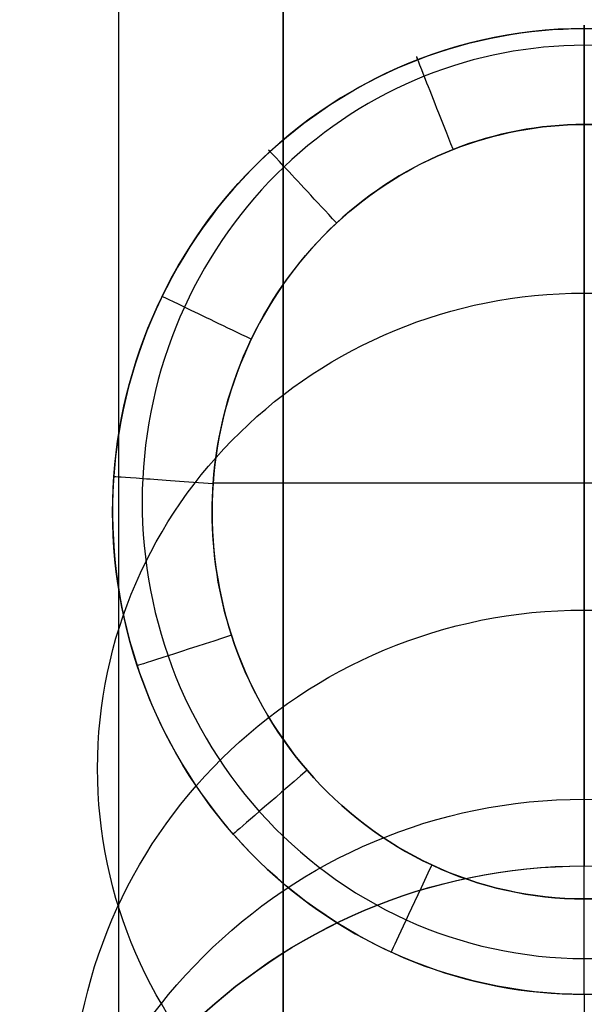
# Model space of a CAD drawing. Extents: x 35614 to 36526, y 4034 to 4838.
# Tile 25 of 79: x 35778 to 35795, y 4644 to 4673. Entities that reach past the tile are written whole.
import ezdxf

# ---------------------------------------------------------------- set-up
doc = ezdxf.new("R2010")
doc.units = 0
doc.layers.add('PREDEFINITO', color=7, linetype='CONTINUOUS')

msp = doc.modelspace()

# ---------------------------------------------------------------- linework, layer by layer
at = {"layer": 'PREDEFINITO'}
for p, q in [((35785.928, 4577.856, 78.329), (35785.928, 4777.942, 78.329)), ((35780.973, 4675.06, 182.579), (35780.973, 4672.806, 182.507)), ((35780.973, 4672.806, 182.507), (35780.973, 4670.568, 182.387)), ((35792.669, 4672.821, -502.535), (35792.288, 4672.75, -502.539)), ((35792.459, 4672.782, -502.538), (35792.774, 4672.838, -502.534)), ((35793.052, 4672.88, -502.532), (35792.669, 4672.821, -502.535)), ((35792.774, 4672.838, -502.534), (35793.091, 4672.885, -502.532)), ((35793.437, 4672.929, -502.529), (35793.052, 4672.88, -502.532)), ((35793.091, 4672.885, -502.532), (35793.408, 4672.926, -502.529)), ((35793.408, 4672.926, -502.529), (35793.726, 4672.959, -502.527)), ((35793.825, 4672.968, -502.527), (35793.437, 4672.929, -502.529)), ((35793.726, 4672.959, -502.527), (35794.044, 4672.985, -502.526)), ((35794.215, 4672.995, -502.525), (35793.825, 4672.968, -502.527)), ((35794.044, 4672.985, -502.526), (35794.363, 4673.003, -502.525)), ((35794.607, 4673.012, -502.524), (35794.215, 4672.995, -502.525)), ((35794.363, 4673.003, -502.525), (35794.682, 4673.014, -502.524)), ((35795, 4673.018, -502.524), (35794.607, 4673.012, -502.524)), ((35794.682, 4673.014, -502.524), (35795, 4673.018, -502.524)), ((35795, 4673.018, -502.524), (35795.319, 4673.014, -502.524)), ((35795, 4673.018, -502.524), (35795, 4668.837, -486.631)), ((35795.394, 4673.012, -502.524), (35795, 4673.018, -502.524)), ((35791.537, 4672.579, -502.549), (35791.166, 4672.477, -502.555)), ((35791.208, 4672.489, -502.555), (35791.519, 4672.573, -502.55)), ((35791.519, 4672.573, -502.55), (35791.831, 4672.65, -502.545)), ((35791.911, 4672.67, -502.544), (35791.537, 4672.579, -502.549)), ((35791.831, 4672.65, -502.545), (35792.144, 4672.72, -502.541)), ((35792.288, 4672.75, -502.539), (35791.911, 4672.67, -502.544)), ((35792.144, 4672.72, -502.541), (35792.459, 4672.782, -502.538)), ((35794.693, 4672.51, -505.14), (35794.386, 4672.498, -505.14)), ((35795, 4672.513, -505.14), (35794.693, 4672.51, -505.14)), ((35795.308, 4672.51, -505.14), (35795, 4672.513, -505.14)), ((35790.434, 4672.245, -502.568), (35790.073, 4672.114, -502.575)), ((35790.287, 4672.192, -502.572), (35790.592, 4672.299, -502.566)), ((35790.798, 4672.366, -502.561), (35790.434, 4672.245, -502.568)), ((35790.592, 4672.299, -502.566), (35790.899, 4672.397, -502.56)), ((35791.166, 4672.477, -502.555), (35790.798, 4672.366, -502.561)), ((35790.899, 4672.397, -502.56), (35791.208, 4672.489, -502.555)), ((35792.252, 4672.217, -505.147), (35791.951, 4672.147, -505.149)), ((35792.554, 4672.279, -505.145), (35792.252, 4672.217, -505.147)), ((35792.858, 4672.334, -505.144), (35792.554, 4672.279, -505.145)), ((35793.162, 4672.381, -505.143), (35792.858, 4672.334, -505.144)), ((35793.467, 4672.421, -505.142), (35793.162, 4672.381, -505.143)), ((35793.773, 4672.454, -505.141), (35793.467, 4672.421, -505.142)), ((35794.08, 4672.48, -505.141), (35793.773, 4672.454, -505.141)), ((35794.386, 4672.498, -505.14), (35794.08, 4672.48, -505.141)), ((35789.717, 4671.973, -502.583), (35789.365, 4671.822, -502.592)), ((35789.383, 4671.83, -502.594), (35789.682, 4671.958, -502.586)), ((35789.682, 4671.958, -502.586), (35789.983, 4672.079, -502.579)), ((35790.073, 4672.114, -502.575), (35789.717, 4671.973, -502.583)), ((35789.983, 4672.079, -502.579), (35790.287, 4672.192, -502.572)), ((35791.353, 4671.987, -505.153), (35791.057, 4671.896, -505.155)), ((35791.651, 4672.071, -505.151), (35791.353, 4671.987, -505.153)), ((35791.951, 4672.147, -505.149), (35791.651, 4672.071, -505.151)), ((35789.017, 4671.662, -502.601), (35788.673, 4671.493, -502.611)), ((35788.793, 4671.553, -502.61), (35789.086, 4671.695, -502.602)), ((35789.365, 4671.822, -502.592), (35789.017, 4671.662, -502.601)), ((35789.086, 4671.695, -502.602), (35789.383, 4671.83, -502.594)), ((35790.47, 4671.692, -505.16), (35790.18, 4671.579, -505.162)), ((35790.763, 4671.797, -505.157), (35790.47, 4671.692, -505.16)), ((35791.057, 4671.896, -505.155), (35790.763, 4671.797, -505.157)), ((35788.213, 4671.247, -502.628), (35788.501, 4671.403, -502.619)), ((35788.673, 4671.493, -502.611), (35788.335, 4671.314, -502.621)), ((35788.501, 4671.403, -502.619), (35788.793, 4671.553, -502.61)), ((35789.606, 4671.333, -505.168), (35789.323, 4671.199, -505.172)), ((35789.892, 4671.46, -505.165), (35789.606, 4671.333, -505.168)), ((35790.18, 4671.579, -505.162), (35789.892, 4671.46, -505.165)), ((35787.647, 4670.914, -502.648), (35787.928, 4671.084, -502.638)), ((35788.001, 4671.126, -502.631), (35787.672, 4670.929, -502.643)), ((35787.928, 4671.084, -502.638), (35788.213, 4671.247, -502.628)), ((35788.335, 4671.314, -502.621), (35788.001, 4671.126, -502.631)), ((35789.043, 4671.058, -505.175), (35788.766, 4670.911, -505.179)), ((35789.323, 4671.199, -505.172), (35789.043, 4671.058, -505.175)), ((35787.093, 4670.553, -502.669), (35787.368, 4670.737, -502.658)), ((35787.672, 4670.929, -502.643), (35787.348, 4670.723, -502.654)), ((35787.368, 4670.737, -502.658), (35787.647, 4670.914, -502.648)), ((35788.492, 4670.756, -505.182), (35788.221, 4670.595, -505.186)), ((35788.766, 4670.911, -505.179), (35788.492, 4670.756, -505.182)), ((35780.973, 4670.568, 182.387), (35780.973, 4668.349, 182.22)), ((35787.03, 4670.508, -502.667), (35786.717, 4670.285, -502.679)), ((35786.822, 4670.362, -502.68), (35787.093, 4670.553, -502.669)), ((35787.348, 4670.723, -502.654), (35787.03, 4670.508, -502.667)), ((35788.221, 4670.595, -505.186), (35787.953, 4670.427, -505.19)), ((35786.292, 4669.961, -502.704), (35786.555, 4670.165, -502.692)), ((35786.717, 4670.285, -502.679), (35786.41, 4670.052, -502.692)), ((35786.555, 4670.165, -502.692), (35786.822, 4670.362, -502.68)), ((35787.689, 4670.252, -505.194), (35787.429, 4670.071, -505.199)), ((35787.953, 4670.427, -505.19), (35787.689, 4670.252, -505.194)), ((35786.034, 4669.75, -502.716), (35786.292, 4669.961, -502.704)), ((35786.41, 4670.052, -502.692), (35786.109, 4669.811, -502.706)), ((35787.173, 4669.884, -505.203), (35786.921, 4669.69, -505.208)), ((35787.429, 4670.071, -505.199), (35787.173, 4669.884, -505.203)), ((35792.495, 4669.83, -506.323), (35792.742, 4669.886, -506.323)), ((35792.75, 4669.888, -506.323), (35792.503, 4669.832, -506.323)), ((35792.742, 4669.886, -506.323), (35792.991, 4669.936, -506.323)), ((35792.998, 4669.938, -506.323), (35792.75, 4669.888, -506.323)), ((35792.991, 4669.936, -506.323), (35793.241, 4669.981, -506.323)), ((35793.247, 4669.982, -506.323), (35792.998, 4669.938, -506.323)), ((35793.241, 4669.981, -506.323), (35793.491, 4670.019, -506.323)), ((35793.496, 4670.02, -506.323), (35793.247, 4669.982, -506.323)), ((35793.491, 4670.019, -506.323), (35793.742, 4670.052, -506.323)), ((35793.746, 4670.052, -506.323), (35793.496, 4670.02, -506.323)), ((35793.742, 4670.052, -506.323), (35793.994, 4670.079, -506.323)), ((35793.996, 4670.079, -506.323), (35793.746, 4670.052, -506.323)), ((35793.994, 4670.079, -506.323), (35794.246, 4670.099, -506.323)), ((35794.247, 4670.1, -506.323), (35793.996, 4670.079, -506.323)), ((35794.246, 4670.099, -506.323), (35794.498, 4670.114, -506.323)), ((35794.498, 4670.114, -506.323), (35794.247, 4670.1, -506.323)), ((35794.749, 4670.123, -506.323), (35794.498, 4670.114, -506.323)), ((35794.498, 4670.114, -506.323), (35794.749, 4670.123, -506.323)), ((35795, 4670.126, -506.323), (35794.749, 4670.123, -506.323)), ((35794.749, 4670.123, -506.323), (35795, 4670.126, -506.323)), ((35795.252, 4670.123, -506.323), (35795, 4670.126, -506.323)), ((35795, 4670.126, -506.323), (35795.252, 4670.123, -506.323)), ((35795, 4646.796, -506.323), (35795, 4670.126, -506.323)), ((35785.815, 4669.562, -502.72), (35785.526, 4669.304, -502.735)), ((35785.779, 4669.533, -502.729), (35786.034, 4669.75, -502.716)), ((35786.109, 4669.811, -502.706), (35785.815, 4669.562, -502.72)), ((35786.921, 4669.69, -505.208), (35786.673, 4669.49, -505.212)), ((35791.283, 4669.464, -506.323), (35791.521, 4669.548, -506.323)), ((35791.527, 4669.55, -506.323), (35791.286, 4669.465, -506.323)), ((35791.521, 4669.548, -506.323), (35791.762, 4669.627, -506.323)), ((35791.769, 4669.629, -506.323), (35791.527, 4669.55, -506.323)), ((35791.762, 4669.627, -506.323), (35792.004, 4669.7, -506.323)), ((35792.013, 4669.703, -506.323), (35791.769, 4669.629, -506.323)), ((35792.004, 4669.7, -506.323), (35792.249, 4669.768, -506.323)), ((35792.258, 4669.77, -506.323), (35792.013, 4669.703, -506.323)), ((35792.249, 4669.768, -506.323), (35792.495, 4669.83, -506.323)), ((35792.503, 4669.832, -506.323), (35792.258, 4669.77, -506.323)), ((35785.526, 4669.304, -502.735), (35785.244, 4669.039, -502.75)), ((35785.285, 4669.08, -502.755), (35785.53, 4669.31, -502.742)), ((35785.53, 4669.31, -502.742), (35785.779, 4669.533, -502.729)), ((35786.429, 4669.283, -505.217), (35786.19, 4669.071, -505.222)), ((35786.673, 4669.49, -505.212), (35786.429, 4669.283, -505.217)), ((35790.572, 4669.174, -506.323), (35790.809, 4669.277, -506.323)), ((35790.81, 4669.277, -506.323), (35790.574, 4669.175, -506.323)), ((35790.809, 4669.277, -506.323), (35791.047, 4669.374, -506.323)), ((35791.047, 4669.374, -506.323), (35790.81, 4669.277, -506.323)), ((35791.286, 4669.465, -506.323), (35791.047, 4669.374, -506.323)), ((35791.047, 4669.374, -506.323), (35791.283, 4669.464, -506.323)), ((35785.244, 4669.039, -502.75), (35784.968, 4668.765, -502.766)), ((35785.044, 4668.844, -502.769), (35785.285, 4669.08, -502.755)), ((35786.19, 4669.071, -505.222), (35785.956, 4668.852, -505.228)), ((35789.871, 4668.829, -506.323), (35790.102, 4668.95, -506.323)), ((35790.109, 4668.953, -506.323), (35789.879, 4668.833, -506.323)), ((35790.102, 4668.95, -506.323), (35790.336, 4669.065, -506.323)), ((35790.34, 4669.067, -506.323), (35790.109, 4668.953, -506.323)), ((35790.336, 4669.065, -506.323), (35790.572, 4669.174, -506.323)), ((35790.574, 4669.175, -506.323), (35790.34, 4669.067, -506.323)), ((35784.968, 4668.765, -502.766), (35784.7, 4668.483, -502.782)), ((35784.809, 4668.601, -502.783), (35785.044, 4668.844, -502.769)), ((35785.956, 4668.852, -505.228), (35785.726, 4668.627, -505.233)), ((35789.416, 4668.57, -506.323), (35789.642, 4668.702, -506.323)), ((35789.652, 4668.708, -506.323), (35789.427, 4668.577, -506.323)), ((35789.642, 4668.702, -506.323), (35789.871, 4668.829, -506.323)), ((35789.879, 4668.833, -506.323), (35789.652, 4668.708, -506.323)), ((35795, 4668.837, -486.631), (35795, 4665.047, -470.643)), ((35784.355, 4668.098, -502.812), (35784.579, 4668.353, -502.798)), ((35784.7, 4668.483, -502.782), (35784.438, 4668.193, -502.798)), ((35784.579, 4668.353, -502.798), (35784.809, 4668.601, -502.783)), ((35785.501, 4668.396, -505.238), (35785.282, 4668.16, -505.244)), ((35785.726, 4668.627, -505.233), (35785.501, 4668.396, -505.238)), ((35788.972, 4668.29, -506.323), (35789.192, 4668.433, -506.323)), ((35789.205, 4668.44, -506.323), (35788.985, 4668.299, -506.323)), ((35789.192, 4668.433, -506.323), (35789.416, 4668.57, -506.323)), ((35789.427, 4668.577, -506.323), (35789.205, 4668.44, -506.323)), ((35780.973, 4668.349, 182.22), (35780.973, 4666.149, 182.008)), ((35784.136, 4667.838, -502.828), (35784.355, 4668.098, -502.812)), ((35784.438, 4668.193, -502.798), (35784.184, 4667.895, -502.815)), ((35785.282, 4668.16, -505.244), (35785.068, 4667.918, -505.249)), ((35788.541, 4667.989, -506.323), (35788.755, 4668.142, -506.323)), ((35788.768, 4668.151, -506.323), (35788.555, 4667.998, -506.323)), ((35788.755, 4668.142, -506.323), (35788.972, 4668.29, -506.323)), ((35788.985, 4668.299, -506.323), (35788.768, 4668.151, -506.323)), ((35783.922, 4667.573, -502.843), (35784.136, 4667.838, -502.828)), ((35784.184, 4667.895, -502.815), (35783.956, 4667.614, -502.831)), ((35785.068, 4667.918, -505.249), (35784.859, 4667.67, -505.255)), ((35788.126, 4667.668, -506.323), (35788.332, 4667.831, -506.323)), ((35788.344, 4667.84, -506.323), (35788.136, 4667.677, -506.323)), ((35788.332, 4667.831, -506.323), (35788.541, 4667.989, -506.323)), ((35788.555, 4667.998, -506.323), (35788.344, 4667.84, -506.323)), ((35783.715, 4667.301, -502.859), (35783.922, 4667.573, -502.843)), ((35783.956, 4667.614, -502.831), (35783.736, 4667.329, -502.847)), ((35784.859, 4667.67, -505.255), (35784.655, 4667.417, -505.261)), ((35787.727, 4667.33, -506.323), (35787.924, 4667.502, -506.323)), ((35787.932, 4667.508, -506.323), (35787.732, 4667.334, -506.323)), ((35787.924, 4667.502, -506.323), (35788.126, 4667.668, -506.323)), ((35788.136, 4667.677, -506.323), (35787.932, 4667.508, -506.323)), ((35783.513, 4667.025, -502.875), (35783.715, 4667.301, -502.859)), ((35783.736, 4667.329, -502.847), (35783.524, 4667.039, -502.864)), ((35784.655, 4667.417, -505.261), (35784.458, 4667.159, -505.267)), ((35787.732, 4667.334, -506.323), (35787.534, 4667.155, -506.323)), ((35787.534, 4667.155, -506.323), (35787.727, 4667.33, -506.323)), ((35783.317, 4666.743, -502.891), (35783.513, 4667.025, -502.875)), ((35783.524, 4667.039, -502.864), (35783.319, 4666.744, -502.881)), ((35784.266, 4666.896, -505.273), (35784.08, 4666.628, -505.279)), ((35784.458, 4667.159, -505.267), (35784.266, 4666.896, -505.273)), ((35787.15, 4666.78, -506.323), (35787.34, 4666.97, -506.323)), ((35787.341, 4666.971, -506.323), (35787.152, 4666.781, -506.323)), ((35787.34, 4666.97, -506.323), (35787.534, 4667.155, -506.323)), ((35787.534, 4667.155, -506.323), (35787.341, 4666.971, -506.323)), ((35783.319, 4666.744, -502.881), (35783.122, 4666.445, -502.898)), ((35783.128, 4666.456, -502.908), (35783.317, 4666.743, -502.891)), ((35784.08, 4666.628, -505.279), (35783.9, 4666.355, -505.286)), ((35786.78, 4666.383, -506.323), (35786.963, 4666.584, -506.323)), ((35786.966, 4666.587, -506.323), (35786.785, 4666.388, -506.323)), ((35786.963, 4666.584, -506.323), (35787.15, 4666.78, -506.323)), ((35787.152, 4666.781, -506.323), (35786.966, 4666.587, -506.323)), ((35783.122, 4666.445, -502.898), (35782.933, 4666.141, -502.915)), ((35782.945, 4666.164, -502.925), (35783.128, 4666.456, -502.908)), ((35783.9, 4666.355, -505.286), (35783.726, 4666.078, -505.292)), ((35786.601, 4666.177, -506.323), (35786.78, 4666.383, -506.323)), ((35786.785, 4666.388, -506.323), (35786.607, 4666.184, -506.323)), ((35780.973, 4666.149, 182.008), (35780.973, 4663.967, 181.751)), ((35782.933, 4666.141, -502.915), (35782.751, 4665.833, -502.932)), ((35782.769, 4665.867, -502.942), (35782.945, 4666.164, -502.925)), ((35783.726, 4666.078, -505.292), (35783.559, 4665.796, -505.298)), ((35786.427, 4665.967, -506.323), (35786.601, 4666.177, -506.323)), ((35786.607, 4666.184, -506.323), (35786.434, 4665.976, -506.323)), ((35782.751, 4665.833, -502.932), (35782.577, 4665.522, -502.95)), ((35782.599, 4665.566, -502.959), (35782.769, 4665.867, -502.942)), ((35783.559, 4665.796, -505.298), (35783.398, 4665.509, -505.305)), ((35786.093, 4665.532, -506.323), (35786.257, 4665.752, -506.323)), ((35786.266, 4665.763, -506.323), (35786.102, 4665.545, -506.323)), ((35786.257, 4665.752, -506.323), (35786.427, 4665.967, -506.323)), ((35786.434, 4665.976, -506.323), (35786.266, 4665.763, -506.323)), ((35782.577, 4665.522, -502.95), (35782.411, 4665.206, -502.968)), ((35782.436, 4665.26, -502.977), (35782.599, 4665.566, -502.959)), ((35783.398, 4665.509, -505.305), (35783.243, 4665.219, -505.311)), ((35785.933, 4665.309, -506.323), (35786.093, 4665.532, -506.323)), ((35786.102, 4665.545, -506.323), (35785.943, 4665.323, -506.323)), ((35782.411, 4665.206, -502.968), (35782.253, 4664.887, -502.986)), ((35782.281, 4664.949, -502.995), (35782.436, 4665.26, -502.977)), ((35783.243, 4665.219, -505.311), (35783.096, 4664.924, -505.318)), ((35785.788, 4665.097, -506.323), (35785.639, 4664.867, -506.323)), ((35785.778, 4665.083, -506.323), (35785.933, 4665.309, -506.323)), ((35785.943, 4665.323, -506.323), (35785.788, 4665.097, -506.323)), ((35782.253, 4664.887, -502.986), (35782.102, 4664.565, -503.004)), ((35782.132, 4664.635, -503.013), (35782.281, 4664.949, -502.995)), ((35783.096, 4664.924, -505.318), (35782.955, 4664.626, -505.325)), ((35785.486, 4664.619, -506.323), (35785.629, 4664.852, -506.323)), ((35785.639, 4664.867, -506.323), (35785.494, 4664.633, -506.323)), ((35785.629, 4664.852, -506.323), (35785.778, 4665.083, -506.323)), ((35795, 4665.047, -470.643), (35795, 4662.292, -457.777)), ((35782.102, 4664.565, -503.004), (35781.96, 4664.239, -503.023)), ((35781.991, 4664.316, -503.032), (35782.132, 4664.635, -503.013)), ((35782.955, 4664.626, -505.325), (35782.821, 4664.324, -505.332)), ((35785.348, 4664.383, -506.323), (35785.486, 4664.619, -506.323)), ((35785.494, 4664.633, -506.323), (35785.355, 4664.396, -506.323)), ((35781.96, 4664.239, -503.023), (35781.825, 4663.91, -503.042)), ((35781.857, 4663.993, -503.05), (35781.991, 4664.316, -503.032)), ((35782.821, 4664.324, -505.332), (35782.694, 4664.018, -505.338)), ((35785.216, 4664.144, -506.323), (35785.348, 4664.383, -506.323)), ((35785.355, 4664.396, -506.323), (35785.221, 4664.154, -506.323)), ((35780.973, 4663.967, 181.751), (35780.973, 4661.805, 181.449)), ((35781.825, 4663.91, -503.042), (35781.699, 4663.578, -503.061)), ((35781.731, 4663.666, -503.069), (35781.857, 4663.993, -503.05)), ((35782.694, 4664.018, -505.338), (35782.575, 4663.708, -505.345)), ((35785.093, 4663.909, -506.323), (35784.97, 4663.66, -506.323)), ((35785.09, 4663.903, -506.323), (35785.216, 4664.144, -506.323)), ((35785.221, 4664.154, -506.323), (35785.093, 4663.909, -506.323)), ((35781.612, 4663.336, -503.088), (35781.731, 4663.666, -503.069)), ((35782.575, 4663.708, -505.345), (35782.462, 4663.396, -505.352)), ((35784.97, 4663.66, -506.323), (35784.852, 4663.407, -506.323)), ((35784.852, 4663.407, -506.323), (35784.97, 4663.66, -506.323)), ((35784.97, 4663.66, -506.323), (35785.09, 4663.903, -506.323)), ((35781.5, 4663.003, -503.107), (35781.612, 4663.336, -503.088)), ((35781.699, 4663.578, -503.061), (35781.58, 4663.243, -503.08)), ((35782.462, 4663.396, -505.352), (35782.357, 4663.081, -505.359)), ((35784.74, 4663.151, -506.323), (35784.852, 4663.407, -506.323)), ((35784.852, 4663.407, -506.323), (35784.741, 4663.152, -506.323)), ((35781.58, 4663.243, -503.08), (35781.47, 4662.906, -503.099)), ((35782.357, 4663.081, -505.359), (35782.259, 4662.762, -505.366)), ((35784.634, 4662.891, -506.323), (35784.74, 4663.151, -506.323)), ((35784.741, 4663.152, -506.323), (35784.635, 4662.893, -506.323)), ((35781.47, 4662.906, -503.099), (35781.368, 4662.566, -503.118)), ((35781.397, 4662.666, -503.127), (35781.5, 4663.003, -503.107)), ((35782.259, 4662.762, -505.366), (35782.169, 4662.441, -505.374)), ((35784.533, 4662.627, -506.323), (35784.634, 4662.891, -506.323)), ((35784.635, 4662.893, -506.323), (35784.535, 4662.631, -506.323)), ((35781.368, 4662.566, -503.118), (35781.274, 4662.223, -503.138)), ((35781.301, 4662.326, -503.146), (35781.397, 4662.666, -503.127)), ((35782.169, 4662.441, -505.374), (35782.086, 4662.118, -505.381)), ((35784.439, 4662.36, -506.323), (35784.533, 4662.627, -506.323)), ((35784.535, 4662.631, -506.323), (35784.441, 4662.367, -506.323)), ((35781.274, 4662.223, -503.138), (35781.188, 4661.878, -503.157)), ((35781.213, 4661.984, -503.166), (35781.301, 4662.326, -503.146)), ((35784.35, 4662.091, -506.323), (35784.439, 4662.36, -506.323)), ((35784.441, 4662.367, -506.323), (35784.353, 4662.099, -506.323)), ((35795, 4662.292, -457.777), (35795, 4659.784, -444.861)), ((35781.188, 4661.878, -503.157), (35781.111, 4661.532, -503.177)), ((35781.134, 4661.639, -503.186), (35781.213, 4661.984, -503.166)), ((35782.086, 4662.118, -505.381), (35782.011, 4661.792, -505.388)), ((35784.271, 4661.83, -506.323), (35784.195, 4661.558, -506.323)), ((35784.268, 4661.819, -506.323), (35784.35, 4662.091, -506.323)), ((35784.353, 4662.099, -506.323), (35784.271, 4661.83, -506.323)), ((35780.973, 4661.805, 181.449), (35780.973, 4659.662, 181.104)), ((35781.111, 4661.532, -503.177), (35781.041, 4661.183, -503.197)), ((35781.062, 4661.292, -503.206), (35781.134, 4661.639, -503.186)), ((35782.011, 4661.792, -505.388), (35781.943, 4661.465, -505.395)), ((35784.123, 4661.269, -506.323), (35784.192, 4661.545, -506.323)), ((35784.195, 4661.558, -506.323), (35784.126, 4661.283, -506.323)), ((35784.192, 4661.545, -506.323), (35784.268, 4661.819, -506.323)), ((35780.998, 4660.943, -503.226), (35781.062, 4661.292, -503.206)), ((35781.943, 4661.465, -505.395), (35781.883, 4661.135, -505.402)), ((35784.06, 4660.991, -506.323), (35784.123, 4661.269, -506.323)), ((35784.126, 4661.283, -506.323), (35784.063, 4661.007, -506.323)), ((35780.943, 4660.591, -503.246), (35780.998, 4660.943, -503.226)), ((35781.041, 4661.183, -503.197), (35780.98, 4660.832, -503.217)), ((35781.883, 4661.135, -505.402), (35781.83, 4660.804, -505.409)), ((35784.003, 4660.713, -506.323), (35784.06, 4660.991, -506.323)), ((35784.063, 4661.007, -506.323), (35784.006, 4660.729, -506.323)), ((35780.98, 4660.832, -503.217), (35780.928, 4660.48, -503.237)), ((35781.83, 4660.804, -505.409), (35781.785, 4660.471, -505.417)), ((35783.953, 4660.433, -506.323), (35784.003, 4660.713, -506.323)), ((35784.006, 4660.729, -506.323), (35783.956, 4660.449, -506.323)), ((35780.928, 4660.48, -503.237), (35780.884, 4660.127, -503.257)), ((35780.896, 4660.238, -503.266), (35780.943, 4660.591, -503.246)), ((35781.785, 4660.471, -505.417), (35781.749, 4660.137, -505.424)), ((35783.91, 4660.153, -506.323), (35783.953, 4660.433, -506.323)), ((35783.956, 4660.449, -506.323), (35783.912, 4660.167, -506.323)), ((35780.884, 4660.127, -503.257), (35780.848, 4659.772, -503.277)), ((35780.858, 4659.884, -503.286), (35780.896, 4660.238, -503.266)), ((35781.749, 4660.137, -505.424), (35781.72, 4659.802, -505.431)), ((35783.874, 4659.873, -506.323), (35783.91, 4660.153, -506.323)), ((35783.912, 4660.167, -506.323), (35783.875, 4659.884, -506.323)), ((35780.848, 4659.772, -503.277), (35780.821, 4659.416, -503.297)), ((35780.828, 4659.528, -503.307), (35780.858, 4659.884, -503.286)), ((35781.72, 4659.802, -505.431), (35781.699, 4659.465, -505.438)), ((35783.875, 4659.884, -506.323), (35783.844, 4659.6, -506.323)), ((35783.844, 4659.594, -506.323), (35783.874, 4659.873, -506.323)), ((35795, 4659.784, -444.861), (35795, 4657.521, -431.903)), ((35780.807, 4659.17, -503.327), (35780.828, 4659.528, -503.307)), ((35780.973, 4659.662, 181.104), (35780.973, 4657.54, 180.717)), ((35781.699, 4659.465, -505.438), (35781.686, 4659.129, -505.445)), ((35783.844, 4659.6, -506.323), (35783.821, 4659.314, -506.323)), ((35783.821, 4659.314, -506.323), (35783.844, 4659.594, -506.323)), ((35780.794, 4658.812, -503.347), (35780.807, 4659.17, -503.327)), ((35780.821, 4659.416, -503.297), (35780.802, 4659.059, -503.317)), ((35783.821, 4659.314, -506.323), (35783.804, 4659.028, -506.323)), ((35783.807, 4659.101, -506.323), (35783.821, 4659.314, -506.323)), ((35806.18, 4659.322, -506.323), (35783.821, 4659.322, -506.323)), ((35780.802, 4659.059, -503.317), (35780.792, 4658.701, -503.338)), ((35781.686, 4659.129, -505.445), (35781.681, 4658.791, -505.453)), ((35783.792, 4658.672, -506.323), (35783.798, 4658.886, -506.323)), ((35783.804, 4659.028, -506.323), (35783.793, 4658.741, -506.323)), ((35783.798, 4658.886, -506.323), (35783.807, 4659.101, -506.323)), ((35780.79, 4658.453, -503.368), (35780.794, 4658.812, -503.347)), ((35780.792, 4658.701, -503.338), (35780.791, 4658.343, -503.358)), ((35781.681, 4658.791, -505.453), (35781.685, 4658.453, -505.46)), ((35783.793, 4658.741, -506.323), (35783.79, 4658.453, -506.323)), ((35783.79, 4658.457, -506.323), (35783.792, 4658.672, -506.323)), ((35780.795, 4658.094, -503.388), (35780.79, 4658.453, -503.368)), ((35780.791, 4658.343, -503.358), (35780.798, 4657.984, -503.379)), ((35781.685, 4658.453, -505.46), (35781.696, 4658.115, -505.467)), ((35783.792, 4658.222, -506.323), (35783.79, 4658.457, -506.323)), ((35783.79, 4658.453, -506.323), (35783.794, 4658.165, -506.323)), ((35780.809, 4657.734, -503.409), (35780.795, 4658.094, -503.388)), ((35780.798, 4657.984, -503.379), (35780.814, 4657.625, -503.399)), ((35781.696, 4658.115, -505.467), (35781.716, 4657.777, -505.474)), ((35783.799, 4657.986, -506.323), (35783.792, 4658.222, -506.323)), ((35783.794, 4658.165, -506.323), (35783.804, 4657.877, -506.323)), ((35783.811, 4657.75, -506.323), (35783.799, 4657.986, -506.323)), ((35780.831, 4657.374, -503.429), (35780.809, 4657.734, -503.409)), ((35781.716, 4657.777, -505.474), (35781.743, 4657.44, -505.481)), ((35783.804, 4657.877, -506.323), (35783.821, 4657.588, -506.323)), ((35783.827, 4657.514, -506.323), (35783.811, 4657.75, -506.323)), ((35780.814, 4657.625, -503.399), (35780.838, 4657.265, -503.419)), ((35780.973, 4657.54, 180.717), (35780.973, 4655.438, 180.287)), ((35781.743, 4657.44, -505.481), (35781.779, 4657.102, -505.488)), ((35783.821, 4657.588, -506.323), (35783.845, 4657.3, -506.323)), ((35783.847, 4657.278, -506.323), (35783.827, 4657.514, -506.323)), ((35795, 4657.521, -431.903), (35795, 4655.501, -418.906)), ((35780.862, 4657.015, -503.45), (35780.831, 4657.374, -503.429)), ((35780.838, 4657.265, -503.419), (35780.87, 4656.924, -503.439)), ((35781.779, 4657.102, -505.488), (35781.822, 4656.766, -505.495)), ((35783.845, 4657.3, -506.323), (35783.876, 4657.012, -506.323)), ((35783.873, 4657.042, -506.323), (35783.847, 4657.278, -506.323)), ((35780.901, 4656.656, -503.47), (35780.862, 4657.015, -503.45)), ((35780.87, 4656.924, -503.439), (35780.909, 4656.585, -503.458)), ((35783.903, 4656.807, -506.323), (35783.873, 4657.042, -506.323)), ((35783.876, 4657.012, -506.323), (35783.914, 4656.724, -506.323)), ((35783.937, 4656.572, -506.323), (35783.903, 4656.807, -506.323)), ((35780.95, 4656.297, -503.49), (35780.901, 4656.656, -503.47)), ((35780.909, 4656.585, -503.458), (35780.956, 4656.247, -503.477)), ((35781.822, 4656.766, -505.495), (35781.874, 4656.43, -505.502)), ((35783.914, 4656.724, -506.323), (35783.959, 4656.438, -506.323)), ((35783.976, 4656.338, -506.323), (35783.937, 4656.572, -506.323)), ((35781.007, 4655.939, -503.51), (35780.95, 4656.297, -503.49)), ((35780.956, 4656.247, -503.477), (35781.011, 4655.91, -503.496)), ((35781.874, 4656.43, -505.502), (35781.934, 4656.096, -505.509)), ((35783.959, 4656.438, -506.323), (35784.011, 4656.152, -506.323)), ((35784.02, 4656.105, -506.323), (35783.976, 4656.338, -506.323)), ((35781.073, 4655.583, -503.531), (35781.007, 4655.939, -503.51)), ((35781.011, 4655.91, -503.496), (35781.073, 4655.576, -503.515)), ((35781.934, 4656.096, -505.509), (35782.002, 4655.763, -505.516)), ((35784.011, 4656.152, -506.323), (35784.069, 4655.867, -506.323)), ((35784.068, 4655.874, -506.323), (35784.02, 4656.105, -506.323)), ((35782.002, 4655.763, -505.516), (35782.077, 4655.431, -505.523)), ((35784.12, 4655.644, -506.323), (35784.068, 4655.874, -506.323)), ((35784.069, 4655.867, -506.323), (35784.135, 4655.583, -506.323)), ((35784.177, 4655.415, -506.323), (35784.12, 4655.644, -506.323)), ((35780.973, 4655.438, 180.287), (35780.973, 4653.357, 179.817)), ((35781.147, 4655.227, -503.551), (35781.073, 4655.583, -503.531)), ((35781.073, 4655.576, -503.515), (35781.143, 4655.243, -503.534)), ((35782.077, 4655.431, -505.523), (35782.161, 4655.101, -505.53)), ((35784.135, 4655.583, -506.323), (35784.207, 4655.301, -506.323)), ((35784.238, 4655.188, -506.323), (35784.177, 4655.415, -506.323)), ((35795, 4655.501, -418.906), (35795, 4653.722, -405.881)), ((35781.143, 4655.243, -503.534), (35781.22, 4654.912, -503.553)), ((35781.231, 4654.873, -503.571), (35781.147, 4655.227, -503.551)), ((35782.161, 4655.101, -505.53), (35782.253, 4654.773, -505.537)), ((35784.207, 4655.301, -506.323), (35784.287, 4655.02, -506.323)), ((35784.304, 4654.964, -506.323), (35784.238, 4655.188, -506.323)), ((35784.287, 4655.02, -506.323), (35784.373, 4654.741, -506.323)), ((35781.22, 4654.912, -503.553), (35781.305, 4654.584, -503.572)), ((35781.323, 4654.521, -503.59), (35781.231, 4654.873, -503.571)), ((35782.253, 4654.773, -505.537), (35782.353, 4654.446, -505.543)), ((35784.373, 4654.741, -506.323), (35784.304, 4654.964, -506.323)), ((35784.373, 4654.741, -506.323), (35784.467, 4654.464, -506.323)), ((35784.467, 4654.464, -506.323), (35784.373, 4654.741, -506.323)), ((35781.305, 4654.584, -503.572), (35781.397, 4654.258, -503.59)), ((35781.424, 4654.171, -503.61), (35781.323, 4654.521, -503.59)), ((35782.353, 4654.446, -505.543), (35782.461, 4654.123, -505.55)), ((35784.467, 4654.464, -506.323), (35784.567, 4654.189, -506.323)), ((35784.567, 4654.188, -506.323), (35784.467, 4654.464, -506.323)), ((35781.397, 4654.258, -503.59), (35781.497, 4653.934, -503.609)), ((35781.533, 4653.823, -503.63), (35781.424, 4654.171, -503.61)), ((35782.461, 4654.123, -505.55), (35782.577, 4653.801, -505.556)), ((35784.567, 4654.189, -506.323), (35784.674, 4653.916, -506.323)), ((35784.675, 4653.914, -506.323), (35784.567, 4654.188, -506.323)), ((35781.497, 4653.934, -503.609), (35781.603, 4653.613, -503.627)), ((35781.652, 4653.478, -503.649), (35781.533, 4653.823, -503.63)), ((35784.674, 4653.916, -506.323), (35784.788, 4653.646, -506.323)), ((35784.79, 4653.642, -506.323), (35784.675, 4653.914, -506.323)), ((35781.603, 4653.613, -503.627), (35781.718, 4653.294, -503.645)), ((35782.577, 4653.801, -505.556), (35782.7, 4653.483, -505.563)), ((35784.788, 4653.646, -506.323), (35784.909, 4653.378, -506.323)), ((35784.912, 4653.372, -506.323), (35784.79, 4653.642, -506.323)), ((35795, 4653.722, -405.881), (35795, 4652.181, -392.826)), ((35780.973, 4653.357, 179.817), (35780.973, 4651.297, 179.305)), ((35781.779, 4653.135, -503.668), (35781.652, 4653.478, -503.649)), ((35781.718, 4653.294, -503.645), (35781.839, 4652.979, -503.663)), ((35782.7, 4653.483, -505.563), (35782.832, 4653.167, -505.569)), ((35784.909, 4653.378, -506.323), (35785.036, 4653.114, -506.323)), ((35785.04, 4653.105, -506.323), (35784.912, 4653.372, -506.323)), ((35781.915, 4652.795, -503.687), (35781.779, 4653.135, -503.668)), ((35781.839, 4652.979, -503.663), (35781.968, 4652.666, -503.681)), ((35782.832, 4653.167, -505.569), (35782.972, 4652.855, -505.575)), ((35785.036, 4653.114, -506.323), (35785.17, 4652.852, -506.323)), ((35785.175, 4652.841, -506.323), (35785.04, 4653.105, -506.323)), ((35782.06, 4652.458, -503.706), (35781.915, 4652.795, -503.687)), ((35781.968, 4652.666, -503.681), (35782.103, 4652.357, -503.699)), ((35782.972, 4652.855, -505.575), (35783.119, 4652.546, -505.582)), ((35785.17, 4652.852, -506.323), (35785.31, 4652.593, -506.323)), ((35785.317, 4652.581, -506.323), (35785.175, 4652.841, -506.323)), ((35782.213, 4652.124, -503.725), (35782.06, 4652.458, -503.706)), ((35782.103, 4652.357, -503.699), (35782.246, 4652.05, -503.716)), ((35783.119, 4652.546, -505.582), (35783.274, 4652.24, -505.588)), ((35785.31, 4652.593, -506.323), (35785.457, 4652.338, -506.323)), ((35785.465, 4652.325, -506.323), (35785.317, 4652.581, -506.323)), ((35785.457, 4652.338, -506.323), (35785.61, 4652.087, -506.323)), ((35782.375, 4651.794, -503.743), (35782.213, 4652.124, -503.725)), ((35782.246, 4652.05, -503.716), (35782.396, 4651.747, -503.733)), ((35783.274, 4652.24, -505.588), (35783.436, 4651.938, -505.594)), ((35785.619, 4652.072, -506.323), (35785.465, 4652.325, -506.323)), ((35785.61, 4652.087, -506.323), (35785.77, 4651.839, -506.323)), ((35785.779, 4651.825, -506.323), (35785.619, 4652.072, -506.323)), ((35795, 4652.181, -392.826), (35795, 4650.876, -379.747)), ((35782.544, 4651.468, -503.761), (35782.375, 4651.794, -503.743)), ((35782.396, 4651.747, -503.733), (35782.553, 4651.448, -503.75)), ((35783.436, 4651.938, -505.594), (35783.606, 4651.64, -505.6)), ((35785.77, 4651.839, -506.323), (35785.935, 4651.596, -506.323)), ((35785.945, 4651.582, -506.323), (35785.779, 4651.825, -506.323)), ((35782.723, 4651.146, -503.779), (35782.544, 4651.468, -503.761)), ((35782.553, 4651.448, -503.75), (35782.716, 4651.152, -503.767)), ((35783.606, 4651.64, -505.6), (35783.783, 4651.346, -505.605)), ((35785.935, 4651.596, -506.323), (35786.107, 4651.356, -506.323)), ((35786.116, 4651.344, -506.323), (35785.945, 4651.582, -506.323)), ((35780.973, 4651.297, 179.305), (35780.973, 4649.259, 178.754)), ((35782.716, 4651.152, -503.767), (35782.887, 4650.86, -503.784)), ((35783.783, 4651.346, -505.605), (35783.967, 4651.057, -505.611)), ((35786.107, 4651.356, -506.323), (35786.285, 4651.121, -506.323)), ((35786.293, 4651.112, -506.323), (35786.116, 4651.344, -506.323)), ((35782.909, 4650.828, -503.797), (35782.723, 4651.146, -503.779)), ((35782.887, 4650.86, -503.784), (35783.064, 4650.572, -503.8)), ((35783.967, 4651.057, -505.611), (35784.158, 4650.772, -505.617)), ((35786.285, 4651.121, -506.323), (35786.47, 4650.89, -506.323)), ((35786.474, 4650.885, -506.323), (35786.293, 4651.112, -506.323)), ((35786.47, 4650.89, -506.323), (35786.66, 4650.665, -506.323)), ((35786.66, 4650.665, -506.323), (35786.474, 4650.885, -506.323)), ((35795, 4650.876, -379.747), (35795, 4649.803, -366.648)), ((35783.103, 4650.515, -503.814), (35782.909, 4650.828, -503.797)), ((35783.064, 4650.572, -503.8), (35783.248, 4650.287, -503.816)), ((35784.158, 4650.772, -505.617), (35784.357, 4650.491, -505.622)), ((35786.66, 4650.665, -506.323), (35786.856, 4650.444, -506.323)), ((35786.855, 4650.444, -506.323), (35786.66, 4650.665, -506.323)), ((35783.305, 4650.206, -503.832), (35783.103, 4650.515, -503.814)), ((35783.248, 4650.287, -503.816), (35783.439, 4650.007, -503.832)), ((35784.357, 4650.491, -505.622), (35784.563, 4650.216, -505.628)), ((35787.057, 4650.228, -506.323), (35786.855, 4650.444, -506.323)), ((35786.856, 4650.444, -506.323), (35787.058, 4650.228, -506.323)), ((35783.516, 4649.902, -503.848), (35783.305, 4650.206, -503.832)), ((35783.439, 4650.007, -503.832), (35783.636, 4649.732, -503.848)), ((35784.563, 4650.216, -505.628), (35784.775, 4649.946, -505.633)), ((35787.266, 4650.016, -506.323), (35787.057, 4650.228, -506.323)), ((35787.058, 4650.228, -506.323), (35787.265, 4650.017, -506.323)), ((35787.265, 4650.017, -506.323), (35787.478, 4649.811, -506.323)), ((35787.48, 4649.81, -506.323), (35787.266, 4650.016, -506.323)), ((35783.734, 4649.604, -503.865), (35783.516, 4649.902, -503.848)), ((35783.636, 4649.732, -503.848), (35783.841, 4649.46, -503.863)), ((35784.775, 4649.946, -505.633), (35784.995, 4649.681, -505.638)), ((35784.995, 4649.681, -505.638), (35785.221, 4649.422, -505.643)), ((35787.478, 4649.811, -506.323), (35787.696, 4649.612, -506.323)), ((35787.7, 4649.608, -506.323), (35787.48, 4649.81, -506.323)), ((35795, 4649.803, -366.648), (35795, 4648.346, -340.379)), ((35783.959, 4649.311, -503.881), (35783.734, 4649.604, -503.865)), ((35783.841, 4649.46, -503.863), (35784.051, 4649.193, -503.878)), ((35785.221, 4649.422, -505.643), (35785.454, 4649.168, -505.648)), ((35787.696, 4649.612, -506.323), (35787.92, 4649.417, -506.323)), ((35787.925, 4649.413, -506.323), (35787.7, 4649.608, -506.323)), ((35787.92, 4649.417, -506.323), (35788.148, 4649.229, -506.323)), ((35788.156, 4649.223, -506.323), (35787.925, 4649.413, -506.323)), ((35780.973, 4649.259, 178.754), (35780.973, 4647.243, 178.165)), ((35784.193, 4649.023, -503.897), (35783.959, 4649.311, -503.881)), ((35784.051, 4649.193, -503.878), (35784.268, 4648.931, -503.893)), ((35785.454, 4649.168, -505.648), (35785.693, 4648.921, -505.653)), ((35788.148, 4649.229, -506.323), (35788.381, 4649.047, -506.323)), ((35788.391, 4649.039, -506.323), (35788.156, 4649.223, -506.323)), ((35784.434, 4648.742, -503.913), (35784.193, 4649.023, -503.897)), ((35784.268, 4648.931, -503.893), (35784.492, 4648.674, -503.908)), ((35785.693, 4648.921, -505.653), (35785.939, 4648.679, -505.658)), ((35788.381, 4649.047, -506.323), (35788.619, 4648.87, -506.323)), ((35788.631, 4648.862, -506.323), (35788.391, 4649.039, -506.323)), ((35788.619, 4648.87, -506.323), (35788.862, 4648.7, -506.323)), ((35788.875, 4648.691, -506.323), (35788.631, 4648.862, -506.323)), ((35784.682, 4648.466, -503.928), (35784.434, 4648.742, -503.913)), ((35784.492, 4648.674, -503.908), (35784.722, 4648.421, -503.922)), ((35785.939, 4648.679, -505.658), (35786.191, 4648.444, -505.662)), ((35788.862, 4648.7, -506.323), (35789.109, 4648.537, -506.323)), ((35789.123, 4648.528, -506.323), (35788.875, 4648.691, -506.323)), ((35789.109, 4648.537, -506.323), (35789.36, 4648.38, -506.323)), ((35789.374, 4648.371, -506.323), (35789.123, 4648.528, -506.323)), ((35784.938, 4648.197, -503.943), (35784.682, 4648.466, -503.928)), ((35784.722, 4648.421, -503.922), (35784.959, 4648.174, -503.936)), ((35785.201, 4647.934, -503.957), (35784.938, 4648.197, -503.943)), ((35786.191, 4648.444, -505.662), (35786.449, 4648.215, -505.667)), ((35786.449, 4648.215, -505.667), (35786.713, 4647.993, -505.671)), ((35789.36, 4648.38, -506.323), (35789.616, 4648.229, -506.323)), ((35789.628, 4648.222, -506.323), (35789.374, 4648.371, -506.323)), ((35789.616, 4648.229, -506.323), (35789.875, 4648.086, -506.323)), ((35789.885, 4648.081, -506.323), (35789.628, 4648.222, -506.323)), ((35795, 4648.346, -340.379), (35795, 4647.791, -314.074)), ((35784.959, 4648.174, -503.936), (35785.201, 4647.932, -503.95)), ((35785.471, 4647.678, -503.972), (35785.201, 4647.934, -503.957)), ((35785.201, 4647.932, -503.95), (35785.45, 4647.695, -503.964)), ((35786.713, 4647.993, -505.671), (35786.982, 4647.777, -505.675)), ((35789.875, 4648.086, -506.323), (35790.138, 4647.95, -506.323)), ((35790.144, 4647.947, -506.323), (35789.885, 4648.081, -506.323)), ((35790.138, 4647.95, -506.323), (35790.405, 4647.821, -506.323)), ((35790.405, 4647.821, -506.323), (35790.144, 4647.947, -506.323)), ((35785.45, 4647.695, -503.964), (35785.696, 4647.472, -503.976)), ((35785.747, 4647.429, -503.985), (35785.471, 4647.678, -503.972)), ((35786.982, 4647.777, -505.675), (35787.257, 4647.569, -505.679)), ((35790.405, 4647.821, -506.323), (35790.675, 4647.699, -506.323)), ((35790.672, 4647.7, -506.323), (35790.405, 4647.821, -506.323)), ((35790.945, 4647.586, -506.323), (35790.672, 4647.7, -506.323)), ((35790.675, 4647.699, -506.323), (35790.949, 4647.585, -506.323)), ((35795, 4647.791, -83.739), (35795, 4647.791, -314.074)), ((35785.696, 4647.472, -503.976), (35785.946, 4647.255, -503.989)), ((35786.031, 4647.187, -503.999), (35785.747, 4647.429, -503.985)), ((35787.257, 4647.569, -505.679), (35787.538, 4647.367, -505.683)), ((35787.538, 4647.367, -505.683), (35787.823, 4647.173, -505.686)), ((35791.221, 4647.479, -506.323), (35790.945, 4647.586, -506.323)), ((35790.949, 4647.585, -506.323), (35791.225, 4647.478, -506.323)), ((35791.501, 4647.38, -506.323), (35791.221, 4647.479, -506.323)), ((35791.225, 4647.478, -506.323), (35791.505, 4647.378, -506.323)), ((35791.785, 4647.287, -506.323), (35791.501, 4647.38, -506.323)), ((35791.505, 4647.378, -506.323), (35791.787, 4647.287, -506.323)), ((35780.973, 4647.243, 178.165), (35780.973, 4645.249, 177.537)), ((35785.946, 4647.255, -503.989), (35786.201, 4647.045, -504.001)), ((35786.32, 4646.953, -504.012), (35786.031, 4647.187, -503.999)), ((35786.201, 4647.045, -504.001), (35786.46, 4646.841, -504.012)), ((35787.823, 4647.173, -505.686), (35788.113, 4646.986, -505.69)), ((35792.071, 4647.203, -506.323), (35791.785, 4647.287, -506.323)), ((35791.787, 4647.287, -506.323), (35792.071, 4647.203, -506.323)), ((35792.071, 4647.203, -506.323), (35792.358, 4647.126, -506.323)), ((35792.36, 4647.126, -506.323), (35792.071, 4647.203, -506.323)), ((35792.358, 4647.126, -506.323), (35792.647, 4647.058, -506.323)), ((35792.651, 4647.057, -506.323), (35792.36, 4647.126, -506.323)), ((35792.647, 4647.058, -506.323), (35792.937, 4646.997, -506.323)), ((35792.944, 4646.996, -506.323), (35792.651, 4647.057, -506.323)), ((35792.937, 4646.997, -506.323), (35793.229, 4646.944, -506.323)), ((35786.616, 4646.725, -504.024), (35786.32, 4646.953, -504.012)), ((35786.46, 4646.841, -504.012), (35786.724, 4646.643, -504.023)), ((35786.917, 4646.506, -504.036), (35786.616, 4646.725, -504.024)), ((35788.113, 4646.986, -505.69), (35788.408, 4646.807, -505.693)), ((35788.408, 4646.807, -505.693), (35788.708, 4646.636, -505.697)), ((35793.238, 4646.943, -506.323), (35792.944, 4646.996, -506.323)), ((35793.229, 4646.944, -506.323), (35793.522, 4646.899, -506.323)), ((35793.532, 4646.898, -506.323), (35793.238, 4646.943, -506.323)), ((35793.522, 4646.899, -506.323), (35793.817, 4646.862, -506.323)), ((35793.827, 4646.861, -506.323), (35793.532, 4646.898, -506.323)), ((35793.817, 4646.862, -506.323), (35794.112, 4646.834, -506.323)), ((35794.122, 4646.833, -506.323), (35793.827, 4646.861, -506.323)), ((35794.112, 4646.834, -506.323), (35794.408, 4646.813, -506.323)), ((35794.416, 4646.813, -506.323), (35794.122, 4646.833, -506.323)), ((35794.408, 4646.813, -506.323), (35794.704, 4646.801, -506.323)), ((35794.709, 4646.8, -506.323), (35794.416, 4646.813, -506.323)), ((35794.704, 4646.801, -506.323), (35795, 4646.796, -506.323)), ((35795, 4646.796, -506.323), (35794.709, 4646.8, -506.323)), ((35795, 4646.796, -506.323), (35795.297, 4646.801, -506.323)), ((35795.292, 4646.8, -506.323), (35795, 4646.796, -506.323)), ((35786.724, 4646.643, -504.023), (35786.991, 4646.451, -504.034)), ((35787.224, 4646.294, -504.048), (35786.917, 4646.506, -504.036)), ((35786.991, 4646.451, -504.034), (35787.263, 4646.267, -504.045)), ((35788.708, 4646.636, -505.697), (35789.012, 4646.472, -505.7)), ((35789.012, 4646.472, -505.7), (35789.321, 4646.317, -505.703)), ((35787.537, 4646.09, -504.059), (35787.224, 4646.294, -504.048)), ((35787.263, 4646.267, -504.045), (35787.538, 4646.088, -504.055)), ((35789.321, 4646.317, -505.703), (35789.633, 4646.169, -505.706)), ((35789.633, 4646.169, -505.706), (35789.95, 4646.031, -505.708)), ((35787.856, 4645.894, -504.07), (35787.537, 4646.09, -504.059)), ((35787.538, 4646.088, -504.055), (35787.817, 4645.917, -504.065)), ((35787.817, 4645.917, -504.065), (35788.1, 4645.751, -504.074)), ((35788.179, 4645.707, -504.08), (35787.856, 4645.894, -504.07)), ((35789.95, 4646.031, -505.708), (35790.27, 4645.9, -505.711)), ((35790.27, 4645.9, -505.711), (35790.593, 4645.779, -505.713)), ((35788.1, 4645.751, -504.074), (35788.386, 4645.593, -504.083)), ((35788.508, 4645.528, -504.09), (35788.179, 4645.707, -504.08)), ((35788.386, 4645.593, -504.083), (35788.676, 4645.442, -504.092)), ((35788.841, 4645.358, -504.099), (35788.508, 4645.528, -504.09)), ((35790.593, 4645.779, -505.713), (35790.92, 4645.665, -505.715)), ((35790.92, 4645.665, -505.715), (35791.25, 4645.561, -505.717)), ((35791.25, 4645.561, -505.717), (35791.582, 4645.465, -505.719)), ((35780.973, 4645.249, 177.537), (35780.973, 4643.278, 176.871)), ((35788.676, 4645.442, -504.092), (35788.968, 4645.297, -504.1)), ((35789.179, 4645.197, -504.108), (35788.841, 4645.358, -504.099)), ((35788.968, 4645.297, -504.1), (35789.265, 4645.159, -504.108)), ((35791.582, 4645.465, -505.719), (35791.917, 4645.378, -505.72)), ((35791.917, 4645.378, -505.72), (35792.254, 4645.3, -505.722)), ((35792.254, 4645.3, -505.722), (35792.593, 4645.231, -505.723)), ((35792.593, 4645.231, -505.723), (35792.934, 4645.171, -505.724)), ((35789.521, 4645.046, -504.116), (35789.179, 4645.197, -504.108)), ((35789.265, 4645.159, -504.108), (35789.564, 4645.028, -504.115)), ((35789.868, 4644.903, -504.124), (35789.521, 4645.046, -504.116)), ((35789.564, 4645.028, -504.115), (35789.866, 4644.904, -504.122)), ((35792.934, 4645.171, -505.724), (35793.276, 4645.12, -505.725)), ((35793.276, 4645.12, -505.725), (35793.619, 4645.078, -505.726)), ((35793.619, 4645.078, -505.726), (35793.964, 4645.045, -505.727)), ((35793.964, 4645.045, -505.727), (35794.309, 4645.022, -505.727)), ((35794.309, 4645.022, -505.727), (35794.655, 4645.008, -505.727)), ((35794.655, 4645.008, -505.727), (35795, 4645.003, -505.727)), ((35795, 4645.003, -505.727), (35795.346, 4645.008, -505.727)), ((35789.866, 4644.904, -504.122), (35790.171, 4644.787, -504.129)), ((35790.218, 4644.77, -504.132), (35789.868, 4644.903, -504.124)), ((35790.171, 4644.787, -504.129), (35790.478, 4644.678, -504.135)), ((35790.572, 4644.646, -504.138), (35790.218, 4644.77, -504.132)), ((35790.478, 4644.678, -504.135), (35790.788, 4644.575, -504.141)), ((35790.93, 4644.532, -504.145), (35790.572, 4644.646, -504.138)), ((35790.788, 4644.575, -504.141), (35791.101, 4644.48, -504.146)), ((35791.29, 4644.427, -504.15), (35790.93, 4644.532, -504.145)), ((35791.101, 4644.48, -504.146), (35791.416, 4644.392, -504.151)), ((35791.653, 4644.332, -504.156), (35791.29, 4644.427, -504.15)), ((35791.416, 4644.392, -504.151), (35791.733, 4644.311, -504.156)), ((35792.019, 4644.246, -504.16), (35791.653, 4644.332, -504.156)), ((35791.733, 4644.311, -504.156), (35792.052, 4644.238, -504.16)), ((35792.387, 4644.171, -504.164), (35792.019, 4644.246, -504.16)), ((35792.052, 4644.238, -504.16), (35792.373, 4644.172, -504.164)), ((35792.373, 4644.172, -504.164), (35792.696, 4644.114, -504.167)), ((35792.756, 4644.105, -504.168), (35792.387, 4644.171, -504.164)), ((35792.696, 4644.114, -504.167), (35793.021, 4644.063, -504.17)), ((35793.128, 4644.049, -504.171), (35792.756, 4644.105, -504.168)), ((35793.021, 4644.063, -504.17), (35793.348, 4644.02, -504.172)), ((35793.501, 4644.003, -504.174), (35793.128, 4644.049, -504.171)), ((35793.348, 4644.02, -504.172), (35793.676, 4643.985, -504.174)), ((35793.875, 4643.967, -504.176), (35793.501, 4644.003, -504.174)), ((35793.676, 4643.985, -504.174), (35794.005, 4643.957, -504.176)), ((35794.25, 4643.941, -504.177), (35793.875, 4643.967, -504.176)), ((35794.005, 4643.957, -504.176), (35794.336, 4643.938, -504.177)), ((35794.625, 4643.926, -504.178), (35794.25, 4643.941, -504.177)), ((35794.336, 4643.938, -504.177), (35794.668, 4643.926, -504.178)), ((35795.001, 4643.921, -504.178), (35794.625, 4643.926, -504.178)), ((35794.668, 4643.926, -504.178), (35795.001, 4643.922, -504.178)), ((35795.376, 4643.926, -504.178), (35795.001, 4643.921, -504.178)), ((35795.001, 4643.922, -504.178), (35795.333, 4643.926, -504.178)), ((35795, 4643.922, -504.178), (35795, 4640.03, -490.595))]:
    msp.add_line(p, q, dxfattribs=at)
at = {"layer": 'PREDEFINITO', "extrusion": (1, 0, 0)}
msp.add_circle((4677.899, 78.329, 35785.928), 100.043, dxfattribs=at)
msp.add_circle((4677.899, 78.329, 35785.928), 100.043, dxfattribs=at)
at = {"layer": 'PREDEFINITO', "extrusion": (2.12919e-11, -0.21466, 0.976689)}
msp.add_circle((35794.996, 4440.613, -1461.07), 14.658, dxfattribs=at)
at = {"layer": 'PREDEFINITO', "extrusion": (2.74806e-11, -0.140225, 0.99012)}
msp.add_circle((35794.996, 4535.322, -1067.585), 15.44, dxfattribs=at)
at = {"layer": 'PREDEFINITO', "extrusion": (2.14234e-11, -0.068561, 0.997647)}
msp.add_circle((35794.996, 4597.503, -684.582), 16.221, dxfattribs=at)
at = {"layer": 'PREDEFINITO', "extrusion": (1.89926e-11, -1.10665e-05, 1)}
msp.add_circle((35794.995, 4630.785, -314.126), 17.003, dxfattribs=at)
at = {"layer": 'PREDEFINITO', "extrusion": (1.89872e-11, -1.10665e-05, 1)}
msp.add_circle((35794.995, 4630.785, -314.126), 17.003, dxfattribs=at)
at = {"layer": 'PREDEFINITO', "extrusion": (7.87219e-08, -1.03051e-07, 1)}
msp.add_circle((35794.998, 4630.789, -83.737), 17.003, dxfattribs=at)
at = {"layer": 'PREDEFINITO', "extrusion": (1.57724e-14, 2.54525e-07, 1)}
msp.add_circle((35795.006, 4630.789, -83.738), 17.003, dxfattribs=at)
at = {"layer": 'PREDEFINITO', "extrusion": (6.7568e-12, 9.98142e-05, 1)}
msp.add_circle((35795.006, 4630.82, -309.066), 17.003, dxfattribs=at)
at = {"layer": 'PREDEFINITO', "extrusion": (4.40743e-12, 0.000127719, 1)}
msp.add_circle((35795.006, 4630.828, -310.449), 17.003, dxfattribs=at)
at = {"layer": 'PREDEFINITO', "extrusion": (-5.0128e-12, 0.000206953, 1)}
msp.add_circle((35795.006, 4630.853, -311.593), 17.003, dxfattribs=at)
at = {"layer": 'PREDEFINITO', "extrusion": (1, 2.96698e-06, -1.07366e-05)}
msp.add_arc((4670.02, -502.938, 35795.02), 3, 269.9997, 15.4479, dxfattribs=at)
at = {"layer": 'PREDEFINITO', "extrusion": (0.930561, 0.366136, -3.08578e-05)}
msp.add_arc((-8759.248, -502.242, 35015.408), 3, 269.9963, 14.3533, dxfattribs=at)
at = {"layer": 'PREDEFINITO', "extrusion": (0.732044, 0.681257, -7.54112e-05)}
msp.add_arc((-20963.941, -501.107, 29377.634), 3, 269.9981, 11.1681, dxfattribs=at)
at = {"layer": 'PREDEFINITO', "extrusion": (0.432362, 0.9017, -7.84302e-05)}
msp.add_arc((-30250.922, -501.779, 19677.323), 3, 269.9989, 6.2659, dxfattribs=at)
at = {"layer": 'PREDEFINITO', "extrusion": (0.071061, 0.997472, -6.9178e-05)}
msp.add_arc((-35362.265, -502.825, 7190.393), 3, 270.0008, 0.303, dxfattribs=at)
at = {"layer": 'PREDEFINITO', "extrusion": (-0.307527, 0.951539, -5.10222e-05)}
msp.add_arc((-35481.697, -503.658, -6575.471), 3, 270.001, 354.1241, dxfattribs=at)
at = {"layer": 'PREDEFINITO', "extrusion": (-0.653736, 0.756723, -4.01525e-05)}
msp.add_arc((-30120.897, -504.12, -19875.725), 3, 270.0015, 348.6512, dxfattribs=at)
at = {"layer": 'PREDEFINITO', "extrusion": (0.905967, -0.423348, 2.76268e-05)}
msp.add_arc((19362.562, -504.164, 30457.276), 3, 195.1836, 269.9992, dxfattribs=at)
at = {"layer": 'PREDEFINITO', "extrusion": (1, 4.86178e-06, -1.06392e-05)}
msp.add_arc((4646.622, -502.942, 35795.028), 3, 196.5725, 269.9989, dxfattribs=at)

doc.saveas('drawing.dxf')
